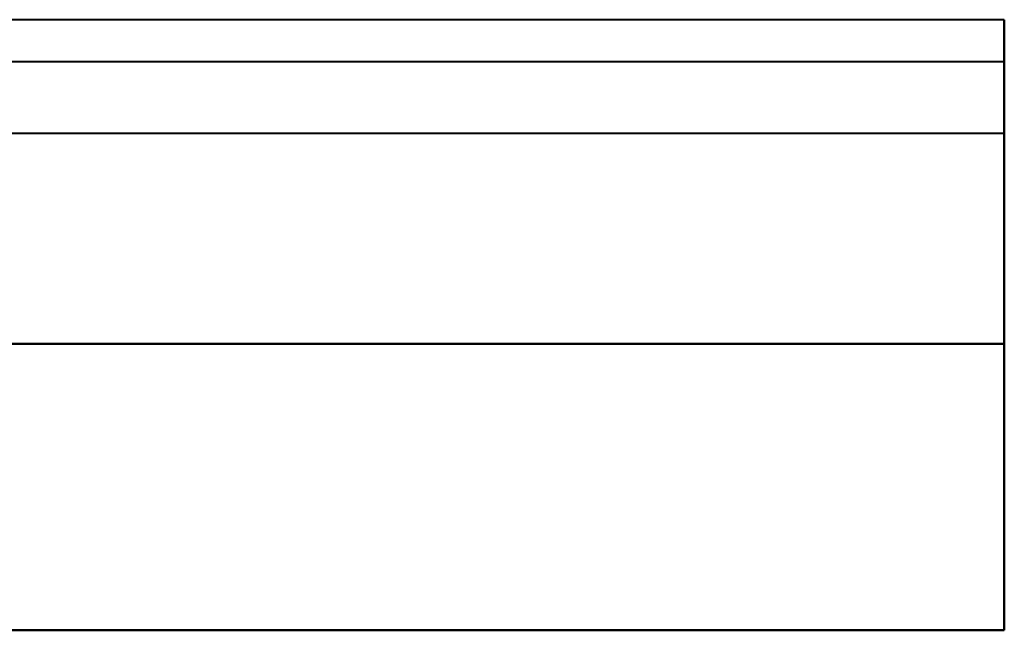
# Model space of a CAD drawing. Header units: millimetres. Extents: x -1110 to 1388, y -120 to 1267.
# Tile 87 of 88: x 373 to 490, y 973 to 1046. Entities that reach past the tile are written whole.
import ezdxf

# ---------------------------------------------------------------- set-up
doc = ezdxf.new("R2010")
doc.units = ezdxf.units.MM
doc.layers.add('A-GENM', color=13, linetype='Continuous', lineweight=40)

# ---------------------------------------------------------------- blocks, each defined once
blk = doc.blocks.new('Nexa Toit - 1000-755047-Droite')
at = {"layer": 'A-GENM'}
for p, q in [((490, 1045.87), (-490, 1045.87)), ((490, 1045.87), (-490, 1045.87)), ((490, 1007.37), (490, 1045.87)), ((490, 1045.87), (490, 1032.37)), ((490, 1040.87), (-490, 1040.87)), ((490, 1040.87), (-490, 1040.87)), ((490, 1032.37), (490, 1040.87)), ((490, 1040.87), (490, 1007.37)), ((490, 1032.37), (-490, 1032.37)), ((490, 1032.37), (-490, 1032.37)), ((-490, 1007.37), (490, 1007.37)), ((490, 1007.37), (-490, 1007.37)), ((490, 1007.37), (-490, 1007.37)), ((-490, 1007.37), (490, 1007.37)), ((490, 1007.37), (490, 973.37)), ((490, 973.37), (490, 1007.37)), ((490, 973.37), (-490, 973.37)), ((-490, 973.37), (490, 973.37))]:
    blk.add_line(p, q, dxfattribs=at)

msp = doc.modelspace()

# ---------------------------------------------------------------- block references
at = {"layer": 'A-GENM'}
msp.add_blockref('Nexa Toit - 1000-755047-Droite', (0, 0), dxfattribs=at)

doc.saveas('drawing.dxf')
